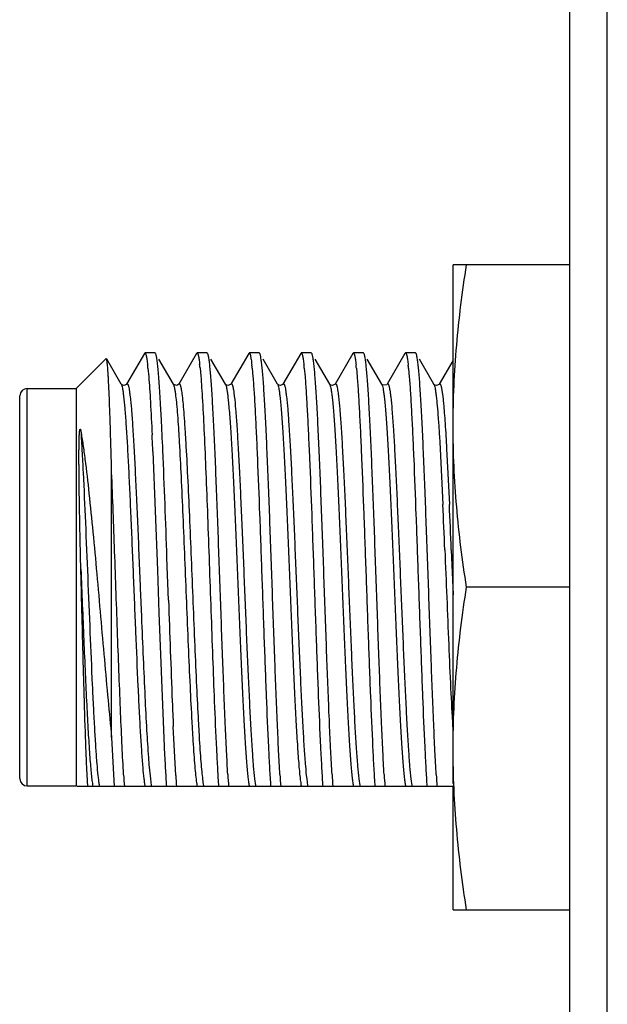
# Model space of a CAD drawing. Header units: inches. Extents: x 0 to 22, y 0 to 17.
# Tile 7 of 35: x 8.416 to 8.729, y 8.052 to 8.577. Entities that reach past the tile are written whole.
import ezdxf

# ---------------------------------------------------------------- set-up
doc = ezdxf.new("R2010")
doc.units = ezdxf.units.IN
doc.header["$LTSCALE"] = 1.21
doc.header["$MEASUREMENT"] = 0
doc.layers.get('0').update_dxf_attribs({"linetype": 'CONTINUOUS'})

msp = doc.modelspace()

# ---------------------------------------------------------------- linework, layer by layer
at = {"color": 7, "linetype": 'CONTINUOUS'}
for p, q in [((8.7092430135, 6.1167574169), (8.7092430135, 10.9282971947)), ((8.4825789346, 8.3992935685), (8.4730607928, 8.3828431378)), ((8.4825789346, 8.3992935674), (8.4828492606, 8.3995273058)), ((8.4882003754, 8.3995273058), (8.4828492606, 8.3995273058)), ((8.4884707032, 8.3992935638), (8.4882003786, 8.3995273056)), ((8.5103489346, 8.3992935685), (8.5008307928, 8.3828431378)), ((8.5103489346, 8.3992935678), (8.5106192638, 8.3995273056)), ((8.5159703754, 8.3995273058), (8.5106192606, 8.3995273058)), ((8.5162407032, 8.399293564), (8.5159703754, 8.3995273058)), ((8.5381189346, 8.3992935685), (8.5286007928, 8.3828431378)), ((8.5381189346, 8.3992935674), (8.5383892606, 8.3995273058)), ((8.5437403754, 8.3995273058), (8.5383892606, 8.3995273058)), ((8.5440107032, 8.399293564), (8.5437403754, 8.3995273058)), ((8.5658889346, 8.3992935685), (8.5563707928, 8.3828431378)), ((8.5658889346, 8.3992935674), (8.5661592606, 8.3995273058)), ((8.5715103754, 8.3995273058), (8.5661592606, 8.3995273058)), ((8.5717807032, 8.399293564), (8.5715103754, 8.3995273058)), ((8.5936589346, 8.3992935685), (8.5841407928, 8.3828431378)), ((8.5936589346, 8.3992935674), (8.5939292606, 8.3995273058)), ((8.5992803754, 8.3995273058), (8.5939292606, 8.3995273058)), ((8.5995507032, 8.3992935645), (8.5992803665, 8.3995273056)), ((8.6214289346, 8.3992935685), (8.6119107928, 8.3828431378)), ((8.6214289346, 8.3992935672), (8.6216992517, 8.3995273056)), ((8.6270503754, 8.3995273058), (8.6216992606, 8.3995273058)), ((8.6273207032, 8.399293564), (8.6270503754, 8.3995273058)), ((8.446099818, 8.3805273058), (8.46213951, 8.3965669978)), ((8.470218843, 8.3828431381), (8.4623147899, 8.3965032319)), ((8.497988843, 8.3828431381), (8.4902721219, 8.3961793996)), ((8.525758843, 8.3828431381), (8.5180421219, 8.3961793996)), ((8.553528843, 8.3828431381), (8.5458121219, 8.3961793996)), ((8.581298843, 8.3828431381), (8.5735821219, 8.3961793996)), ((8.609068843, 8.3828431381), (8.6013521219, 8.3961793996)), ((8.636838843, 8.3828431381), (8.6291221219, 8.3961793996)), ((8.6469387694, 8.3953864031), (8.6396807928, 8.3828431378)), ((8.4844545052, 8.3913729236), (8.4848559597, 8.3868630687)), ((8.5121989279, 8.3916279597), (8.5125995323, 8.3871888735)), ((8.5399945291, 8.3913726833), (8.5403959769, 8.3868628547)), ((8.5677645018, 8.3913729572), (8.5681659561, 8.3868631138)), ((8.5955345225, 8.3913727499), (8.5959359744, 8.3868628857)), ((8.6233239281, 8.3911766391), (8.623724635, 8.3866304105)), ((8.420099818, 8.3805273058), (8.446099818, 8.3805273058)), ((8.446099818, 8.3805273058), (8.446099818, 8.1685273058)), ((8.4702689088, 8.3827685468), (8.4702003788, 8.3828740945)), ((8.4702003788, 8.3828740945), (8.470218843, 8.3828431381)), ((8.4708907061, 8.3822811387), (8.4702689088, 8.3827685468)), ((8.4730607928, 8.3828431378), (8.4730824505, 8.3828792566)), ((8.497964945, 8.3828828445), (8.497988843, 8.3828431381)), ((8.5257403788, 8.3828740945), (8.525758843, 8.3828431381)), ((8.5258089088, 8.3827685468), (8.5257403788, 8.3828740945)), ((8.5264307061, 8.3822811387), (8.5258089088, 8.3827685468)), ((8.5286007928, 8.3828431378), (8.5286224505, 8.3828792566)), ((8.5535789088, 8.3827685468), (8.5535103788, 8.3828740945)), ((8.5535103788, 8.3828740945), (8.553528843, 8.3828431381)), ((8.5542007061, 8.3822811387), (8.5535789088, 8.3827685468)), ((8.5563707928, 8.3828431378), (8.5563924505, 8.3828792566)), ((8.5813489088, 8.3827685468), (8.5812803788, 8.3828740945)), ((8.5812803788, 8.3828740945), (8.581298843, 8.3828431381)), ((8.5819707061, 8.3822811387), (8.5813489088, 8.3827685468)), ((8.5841407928, 8.3828431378), (8.5841624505, 8.3828792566)), ((8.609068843, 8.3828431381), (8.6090882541, 8.3828085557)), ((8.609165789, 8.3827075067), (8.6090882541, 8.3828085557)), ((8.6119107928, 8.3828431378), (8.6119313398, 8.3828774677)), ((8.6368889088, 8.3827685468), (8.6368203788, 8.3828740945)), ((8.6368203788, 8.3828740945), (8.636838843, 8.3828431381)), ((8.6375107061, 8.3822811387), (8.6368889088, 8.3827685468)), ((8.6396807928, 8.3828431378), (8.6397024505, 8.3828792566)), ((8.416099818, 8.3765273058), (8.4161052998, 8.3767366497)), ((8.416099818, 8.1725273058), (8.416099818, 8.3765273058)), ((8.4870632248, 8.3468871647), (8.4894713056, 8.2835825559)), ((8.465099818, 8.194341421), (8.465099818, 8.3360177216)), ((8.4953876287, 8.267608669), (8.4945865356, 8.2902203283)), ((8.4894713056, 8.2835825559), (8.4896719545, 8.2779152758)), ((8.4896719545, 8.2779152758), (8.4898724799, 8.2722445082)), ((8.4898724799, 8.2722445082), (8.490273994, 8.2609157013)), ((8.490273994, 8.2609157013), (8.4926819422, 8.1984888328)), ((8.4992636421, 8.1741489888), (8.4979524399, 8.200311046)), ((8.465099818, 8.194341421), (8.4665171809, 8.1682023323)), ((8.4926819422, 8.1984888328), (8.4928824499, 8.1940676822)), ((8.4524173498, 8.1682023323), (8.452032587, 8.1745019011)), ((8.416099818, 8.1725273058), (8.4161052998, 8.172317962)), ((8.420099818, 8.1685273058), (8.446099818, 8.1685273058)), ((8.647099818, 8.1682023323), (8.4464844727, 8.1682023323))]:
    msp.add_line(p, q, dxfattribs=at)
at = {"color": 9, "linetype": 'CONTINUOUS'}
for p, q in [((8.7292422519, 6.1167574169), (8.7292422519, 10.9282971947)), ((8.420099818, 8.1685273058), (8.420099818, 8.3804108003)), ((8.6411342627, 8.3795048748), (8.6415496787, 8.3764366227)), ((8.6415496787, 8.3764366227), (8.6419650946, 8.3724687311)), ((8.6401626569, 8.3484134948), (8.6416166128, 8.3187447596)), ((8.6436267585, 8.3484134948), (8.6450807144, 8.3187447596)), ((8.6461192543, 8.2944398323), (8.6470998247, 8.2704633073)), ((8.4803300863, 8.2741411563), (8.4809532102, 8.2588867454)), ((8.4851073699, 8.1785331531), (8.4857304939, 8.1723539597)), ((8.4857304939, 8.1723539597), (8.4862446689, 8.1687778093)), ((8.5412704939, 8.1723539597), (8.5417846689, 8.1687778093)), ((8.5690404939, 8.1723539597), (8.5695546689, 8.1687778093)), ((8.5968104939, 8.1723539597), (8.5973246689, 8.1687778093)), ((8.6245821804, 8.1723399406), (8.625094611, 8.1687781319))]:
    msp.add_line(p, q, dxfattribs=at)
at = {"color": 6, "linetype": 'CONTINUOUS'}
for p, q in [((8.647099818, 8.1698215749), (8.647099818, 8.4465273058)), ((8.7092430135, 8.4465273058), (8.647099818, 8.4465273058)), ((8.7092430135, 8.2745273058), (8.6542295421, 8.2745273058)), ((8.647099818, 8.1025273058), (8.647099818, 8.1682023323)), ((8.647099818, 8.1025273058), (8.7092430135, 8.1025273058))]:
    msp.add_line(p, q, dxfattribs=at)
at = {"color": 7, "linetype": 'CONTINUOUS'}
for points in [[(8.4730824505, 8.3828792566), (8.4729774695, 8.3827261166), (8.4715418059, 8.3821149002), (8.4708907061, 8.3822811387)], [(8.5008332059, 8.3828472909), (8.4998279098, 8.382164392), (8.4980896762, 8.3827052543), (8.497964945, 8.3828828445)], [(8.5286224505, 8.3828792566), (8.5285174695, 8.3827261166), (8.5270818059, 8.3821149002), (8.5264307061, 8.3822811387)], [(8.5563924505, 8.3828792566), (8.5562874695, 8.3827261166), (8.5548518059, 8.3821149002), (8.5542007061, 8.3822811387)], [(8.5841624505, 8.3828792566), (8.5840574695, 8.3827261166), (8.5826218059, 8.3821149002), (8.5819707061, 8.3822811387)], [(8.6119313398, 8.3828774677), (8.6116965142, 8.3825875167), (8.6095805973, 8.3823663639), (8.609165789, 8.3827075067)], [(8.6397024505, 8.3828792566), (8.6395974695, 8.3827261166), (8.6381618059, 8.3821149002), (8.6375107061, 8.3822811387)]]:
    msp.add_lwpolyline(points, dxfattribs=at)
for centre, radius, start, end in [((8.3478657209, 8.3778684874), 0.1372547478, 5.6464425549, 6.4413938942), ((8.382433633, 8.3786023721), 0.130417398, 5.7320386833, 6.553756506), ((8.4033995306, 8.377867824), 0.1372609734, 5.6463630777, 6.441298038), ((8.4311765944, 8.377868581), 0.1372538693, 5.6464536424, 6.4414075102), ((8.4589413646, 8.3778680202), 0.137259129, 5.6463848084, 6.4413277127), ((8.4812999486, 8.3772924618), 0.1427010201, 5.5834585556, 6.3563391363), ((8.420099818, 8.3765273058), 0.004, 90, 177.0000000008), ((6.980782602, 8.2875935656), 1.5127652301, 2.9209047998, 3.0661719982), ((6.0427856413, 8.2413006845), 2.4519030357, 2.4846294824, 2.8843322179), ((5.7464591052, 8.2284010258), 2.7431642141, 2.4755602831, 2.6625861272), ((0.926014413, 8.0283462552), 7.5731012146, 1.9816546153, 2.4160476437), ((17.8947814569, 8.5895830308), 9.4049067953, 181.9618883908, 182.2907327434), ((12.2357925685, 8.3642994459), 3.7414356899, 182.3073825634, 182.5120982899), ((10.4759773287, 8.2854301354), 1.9851983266, 182.6377881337, 182.99167406), ((9.8240909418, 8.2519289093), 1.33245204, 183.0160521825, 183.175713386), ((9.2103676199, 8.2177344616), 0.740158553, 183.345084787, 183.8371569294), ((9.4015487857, 8.2282909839), 0.9092492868, 183.1635190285, 183.7892106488), ((9.2299573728, 8.2171993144), 0.7319608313, 183.3718010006, 183.8382122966), ((9.2670192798, 8.2178071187), 0.7412725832, 183.3414930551, 183.8370101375), ((9.29479047, 8.2178071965), 0.7412737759, 183.3414892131, 183.83700998), ((9.3225618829, 8.2178072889), 0.7412751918, 183.3414846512, 183.8370097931), ((9.3500514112, 8.217788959), 0.7409941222, 183.3423899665, 183.837046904), ((9.3781000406, 8.2178071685), 0.7412733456, 183.3414905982, 183.8370100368), ((8.420099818, 8.1725273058), 0.004, 182.9999999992, 270)]:
    msp.add_arc(centre, radius, start, end, dxfattribs=at)
at = {"color": 9, "linetype": 'CONTINUOUS'}
for centre, radius, start, end in [((1.4667609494, 7.9999913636), 7.1819327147, 2.3496995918, 2.5437756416), ((1.4702250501, 7.9999913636), 7.1819327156, 2.3496995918, 2.5437756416), ((8.9118900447, 8.2153238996), 0.4283655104, 184.2309955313, 184.9269948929), ((8.4927951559, 8.175544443), 0.03838564, 189.2802810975, 190.3535044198), ((8.4827571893, 8.1737297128), 0.0281849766, 190.3918245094, 191.3096252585), ((8.4965115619, 8.1755818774), 0.03864066, 189.3968092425, 190.1405688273), ((8.487415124, 8.1739587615), 0.029400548, 190.1479593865, 191.2910675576), ((8.5151774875, 8.1739573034), 0.0293927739, 190.1494633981, 191.291194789), ((8.5429898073, 8.1739653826), 0.0294358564, 190.1411330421, 191.290487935), ((8.5707174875, 8.1739573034), 0.0293927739, 190.1494633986, 191.2911947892), ((8.5984874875, 8.1739573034), 0.0293927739, 190.1494633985, 191.2911947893), ((8.6262574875, 8.1739573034), 0.0293927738, 190.149463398, 191.2911947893), ((8.6540303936, 8.1739578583), 0.0293957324, 190.1488909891, 191.2911463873)]:
    msp.add_arc(centre, radius, start, end, dxfattribs=at)
at = {"color": 6, "linetype": 'CONTINUOUS'}
for points, knots in [([(8.647099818, 8.3605273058), (8.647099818, 8.3677179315), (8.6474241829, 8.3821047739), (8.6493251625, 8.4108387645), (8.652027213, 8.432291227), (8.6542295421, 8.4465273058)], [0, 0, 0, 0, 0.2497606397, 0.4996391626, 1, 1, 1, 1]), ([(8.6542295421, 8.2745273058), (8.652027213, 8.2887633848), (8.6493251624, 8.3102158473), (8.6474241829, 8.3389498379), (8.647099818, 8.3533366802), (8.647099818, 8.3605273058)], [0, 0, 0, 0, 0.5003608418, 0.7502393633, 1, 1, 1, 1]), ([(8.647099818, 8.1885273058), (8.647099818, 8.1957179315), (8.6474241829, 8.2101047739), (8.6493251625, 8.2388387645), (8.652027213, 8.260291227), (8.6542295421, 8.2745273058)], [0, 0, 0, 0, 0.2497606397, 0.4996391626, 1, 1, 1, 1]), ([(8.6542295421, 8.1025273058), (8.652027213, 8.1167633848), (8.6493251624, 8.1382158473), (8.6474241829, 8.1669498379), (8.647099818, 8.1813366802), (8.647099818, 8.1885273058)], [0, 0, 0, 0, 0.5003608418, 0.7502393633, 1, 1, 1, 1])]:
    msp.add_open_spline(points, degree=3, knots=knots, dxfattribs=at)
at = {"color": 7, "linetype": 'CONTINUOUS'}
for points, knots in [([(8.4828492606, 8.3995273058), (8.4829163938, 8.3995273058), (8.4830239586, 8.3994449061), (8.4831222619, 8.3992957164), (8.4832520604, 8.3990347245), (8.4834009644, 8.3985825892), (8.4835721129, 8.3978917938), (8.4837436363, 8.3970076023), (8.4839941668, 8.3954475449), (8.4841509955, 8.3941770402), (8.484253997, 8.3932666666)], [0, 0, 0, 0, 0.0308943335, 0.0541083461, 0.0837990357, 0.1639923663, 0.2729552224, 0.4110685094, 0.5783785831, 1, 1, 1, 1]), ([(8.4913821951, 8.3685102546), (8.4912666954, 8.3706639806), (8.4910382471, 8.3747447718), (8.4906780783, 8.3805116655), (8.49031912, 8.3855606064), (8.4899615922, 8.3898574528), (8.4896502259, 8.3929531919), (8.4893938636, 8.3950310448), (8.4892142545, 8.3962864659), (8.4890354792, 8.3973357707), (8.4888584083, 8.3981785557), (8.4886832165, 8.3988127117), (8.4885471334, 8.3991614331), (8.4884707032, 8.3992935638)], [0, 0, 0, 0, 0.2088920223, 0.3958483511, 0.5596180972, 0.6991155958, 0.8134348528, 0.8609259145, 0.9018785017, 0.9362473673, 0.9640156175, 0.9852161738, 1, 1, 1, 1]), ([(8.5106192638, 8.3995273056), (8.5106849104, 8.3995273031), (8.5107903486, 8.3994484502), (8.5108873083, 8.3993040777), (8.5110146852, 8.3990525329), (8.5111610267, 8.3986163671), (8.511329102, 8.3979499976), (8.5114975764, 8.3970970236), (8.5117436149, 8.3955919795), (8.5118976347, 8.3943660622), (8.5119987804, 8.3934876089)], [0, 0, 0, 0, 0.031275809, 0.0545974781, 0.0843548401, 0.1645939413, 0.2735212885, 0.4115410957, 0.5787161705, 1, 1, 1, 1]), ([(8.5270069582, 8.1746005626), (8.5267609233, 8.1787810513), (8.5262851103, 8.1878171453), (8.5253584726, 8.2081237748), (8.5244961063, 8.2304053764), (8.5236339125, 8.2541434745), (8.5229690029, 8.272935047), (8.5223038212, 8.2917634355), (8.5216390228, 8.3101931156), (8.5209749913, 8.3277977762), (8.5203121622, 8.3441702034), (8.519744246, 8.3568681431), (8.5192824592, 8.3661286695), (8.5189482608, 8.3723050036), (8.5186145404, 8.3779150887), (8.5182815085, 8.3829264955), (8.5179493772, 8.3873102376), (8.5176190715, 8.3910412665), (8.517290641, 8.3940979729), (8.517003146, 8.3962142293), (8.5167623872, 8.3975544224), (8.5165982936, 8.3982969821), (8.5164359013, 8.3988612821), (8.5163102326, 8.3991733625), (8.5162407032, 8.399293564)], [0, 0, 0, 0, 0.0558247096, 0.1206209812, 0.2709795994, 0.3530707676, 0.4372722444, 0.5216385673, 0.604220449, 0.683110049, 0.7564853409, 0.8226526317, 0.8525490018, 0.8800865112, 0.9051067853, 0.927466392, 0.9470379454, 0.9637112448, 0.9773948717, 0.9880191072, 0.9921702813, 0.9955451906, 0.998148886, 1, 1, 1, 1]), ([(8.5383892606, 8.3995273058), (8.5384563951, 8.3995273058), (8.5385639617, 8.3994449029), (8.5386622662, 8.3992957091), (8.5387920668, 8.3990347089), (8.538940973, 8.3985825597), (8.5391121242, 8.3978917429), (8.5392836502, 8.3970075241), (8.5395341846, 8.3954474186), (8.5396910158, 8.394176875), (8.5397940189, 8.3932664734)], [0, 0, 0, 0, 0.0308940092, 0.0541079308, 0.0837985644, 0.1639918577, 0.2729547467, 0.4110681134, 0.5783782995, 1, 1, 1, 1]), ([(8.5547769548, 8.1746006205), (8.55453092, 8.1787811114), (8.5540551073, 8.187817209), (8.5531284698, 8.208123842), (8.5522661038, 8.2304054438), (8.5514039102, 8.254143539), (8.5507390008, 8.2729351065), (8.5500738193, 8.2917634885), (8.5494090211, 8.3101931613), (8.5487449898, 8.3277978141), (8.548082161, 8.3441702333), (8.5475142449, 8.3568681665), (8.5470524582, 8.366128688), (8.5467182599, 8.3723050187), (8.5463845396, 8.3779151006), (8.5460515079, 8.3829265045), (8.5457193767, 8.3873102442), (8.5453890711, 8.391041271), (8.5450606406, 8.3940979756), (8.5447731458, 8.3962142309), (8.544532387, 8.3975544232), (8.5443682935, 8.3982969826), (8.5442059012, 8.3988612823), (8.5440802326, 8.3991733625), (8.5440107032, 8.399293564)], [0, 0, 0, 0, 0.0558247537, 0.1206210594, 0.270979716, 0.3530708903, 0.4372723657, 0.5216386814, 0.6042205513, 0.6831101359, 0.7564854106, 0.8226526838, 0.8525490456, 0.880086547, 0.9051068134, 0.9274664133, 0.9470379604, 0.9637112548, 0.9773948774, 0.9880191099, 0.992170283, 0.9955451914, 0.9981488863, 1, 1, 1, 1]), ([(8.5661592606, 8.3995273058), (8.5662263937, 8.3995273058), (8.5663339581, 8.3994449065), (8.5664322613, 8.3992957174), (8.5665620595, 8.3990347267), (8.5667109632, 8.3985825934), (8.5668821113, 8.397891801), (8.5670536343, 8.3970076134), (8.5673041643, 8.3954475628), (8.5674609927, 8.3941770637), (8.5675639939, 8.393266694)], [0, 0, 0, 0, 0.0308943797, 0.0541084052, 0.0837991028, 0.1639924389, 0.2729552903, 0.411068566, 0.5783786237, 1, 1, 1, 1]), ([(8.5825469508, 8.1746006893), (8.5823009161, 8.1787811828), (8.5818251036, 8.1878172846), (8.5808984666, 8.2081239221), (8.5800361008, 8.2304055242), (8.5791739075, 8.2541436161), (8.5785089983, 8.2729351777), (8.5778438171, 8.291763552), (8.5771790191, 8.310193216), (8.5765149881, 8.3277978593), (8.5758521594, 8.3441702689), (8.5752842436, 8.3568681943), (8.5748224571, 8.3661287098), (8.5744882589, 8.3723050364), (8.5741545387, 8.3779151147), (8.5738215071, 8.3829265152), (8.5734893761, 8.3873102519), (8.5731590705, 8.3910412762), (8.5728306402, 8.3940979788), (8.5725431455, 8.3962142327), (8.5723023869, 8.3975544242), (8.5721382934, 8.3982969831), (8.5719759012, 8.3988612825), (8.5718502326, 8.3991733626), (8.5717807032, 8.399293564)], [0, 0, 0, 0, 0.0558248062, 0.1206211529, 0.2709798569, 0.353071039, 0.4372725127, 0.5216388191, 0.6042206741, 0.6831102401, 0.756485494, 0.8226527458, 0.8525490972, 0.8800865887, 0.9051068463, 0.927466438, 0.9470379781, 0.9637112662, 0.977394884, 0.988019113, 0.9921702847, 0.9955451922, 0.9981488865, 1, 1, 1, 1]), ([(8.5939292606, 8.3995273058), (8.5939963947, 8.3995273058), (8.5941039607, 8.3994449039), (8.5942022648, 8.3992957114), (8.5943320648, 8.3990347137), (8.5944809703, 8.3985825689), (8.5946521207, 8.3978917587), (8.5948236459, 8.3970075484), (8.5950741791, 8.3954474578), (8.5952310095, 8.3941769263), (8.5953340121, 8.3932665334)], [0, 0, 0, 0, 0.0308941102, 0.0541080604, 0.0837987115, 0.1639920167, 0.2729548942, 0.4110682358, 0.5783783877, 1, 1, 1, 1]), ([(8.6103177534, 8.1745870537), (8.6100716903, 8.1787670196), (8.6095958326, 8.187802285), (8.6086691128, 8.2081080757), (8.6078066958, 8.2303896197), (8.6069444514, 8.2541283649), (8.6062794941, 8.2729211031), (8.6056142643, 8.2917509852), (8.6049494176, 8.3101823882), (8.6042853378, 8.3277888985), (8.6036224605, 8.344163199), (8.6030545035, 8.3568626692), (8.6025926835, 8.3661243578), (8.6022584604, 8.3723014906), (8.6019247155, 8.3779123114), (8.6015916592, 8.3829243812), (8.6012595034, 8.3873087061), (8.6009291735, 8.3910402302), (8.6006007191, 8.3940973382), (8.600313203, 8.3962138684), (8.6000724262, 8.3975542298), (8.5999083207, 8.3982968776), (8.5997459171, 8.3988612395), (8.5996202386, 8.3991733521), (8.5995507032, 8.3992935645)], [0, 0, 0, 0, 0.0558144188, 0.1206027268, 0.2709521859, 0.3530418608, 0.4372435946, 0.521611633, 0.6041963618, 0.6830895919, 0.7564689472, 0.8226403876, 0.8525387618, 0.8800781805, 0.9051002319, 0.927461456, 0.9470344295, 0.9637089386, 0.9773935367, 0.9880184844, 0.992169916, 0.9955450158, 0.9981488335, 1, 1, 1, 1]), ([(8.6216992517, 8.3995273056), (8.6217675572, 8.3995273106), (8.6218767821, 8.3994420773), (8.6219761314, 8.3992890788), (8.622107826, 8.3990205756), (8.6222587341, 8.3985557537), (8.6224322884, 8.3978455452), (8.6226061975, 8.3969365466), (8.6228602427, 8.3953327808), (8.6230192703, 8.394026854), (8.6231237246, 8.3930911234)], [0, 0, 0, 0, 0.0306053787, 0.0537384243, 0.0833792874, 0.1635390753, 0.2725297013, 0.4107142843, 0.5781264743, 1, 1, 1, 1]), ([(8.6380869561, 8.1746005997), (8.6378409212, 8.1787810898), (8.6373651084, 8.187817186), (8.6364384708, 8.2081238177), (8.6355761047, 8.2304054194), (8.6347139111, 8.2541435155), (8.6340490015, 8.2729350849), (8.63338382, 8.2917634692), (8.6327190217, 8.3101931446), (8.6320549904, 8.3277978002), (8.6313921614, 8.3441702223), (8.6308242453, 8.3568681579), (8.6303624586, 8.3661286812), (8.6300282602, 8.3723050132), (8.6296945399, 8.3779150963), (8.6293615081, 8.3829265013), (8.6290293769, 8.3873102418), (8.6286990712, 8.3910412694), (8.6283706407, 8.3940979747), (8.6280831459, 8.3962142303), (8.6278423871, 8.3975544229), (8.6276782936, 8.3982969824), (8.6275159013, 8.3988612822), (8.6273902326, 8.3991733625), (8.6273207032, 8.399293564)], [0, 0, 0, 0, 0.0558247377, 0.1206210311, 0.2709796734, 0.3530708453, 0.4372723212, 0.5216386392, 0.6042205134, 0.6831101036, 0.7564853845, 0.8226526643, 0.8525490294, 0.8800865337, 0.9051068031, 0.9274664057, 0.947037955, 0.9637112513, 0.9773948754, 0.988019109, 0.9921702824, 0.9955451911, 0.9981488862, 1, 1, 1, 1]), ([(8.4633751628, 8.3860088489), (8.4633335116, 8.3867533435), (8.4632510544, 8.3881573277), (8.4631200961, 8.3901336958), (8.4629894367, 8.3918503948), (8.4628590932, 8.3933032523), (8.4627300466, 8.3944892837), (8.4626016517, 8.3954050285), (8.4624896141, 8.3959989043), (8.4623918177, 8.3963342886), (8.4623421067, 8.3964560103), (8.4623147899, 8.396503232)], [0, 0, 0, 0, 0.2116661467, 0.3992242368, 0.5622468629, 0.7003688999, 0.8132965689, 0.9008281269, 0.9629152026, 0.9845141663, 1, 1, 1, 1]), ([(8.465099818, 8.3360177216), (8.4649641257, 8.3412212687), (8.4646977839, 8.3510078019), (8.4642772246, 8.3646457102), (8.4638582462, 8.3761068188), (8.4635443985, 8.3829838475), (8.4633751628, 8.3860088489)], [0, 0, 0, 0, 0.3121805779, 0.5871485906, 0.8182966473, 1, 1, 1, 1]), ([(8.4848559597, 8.3868630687), (8.4850218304, 8.3848055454), (8.4853437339, 8.380320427), (8.4859767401, 8.3699782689), (8.4863891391, 8.361691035), (8.4866618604, 8.3558324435)], [0, 0, 0, 0, 0.1992195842, 0.4339642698, 1, 1, 1, 1]), ([(8.5125995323, 8.3871888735), (8.5127652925, 8.3851579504), (8.5130868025, 8.3807260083), (8.5137188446, 8.3704887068), (8.514478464, 8.3553445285), (8.5153536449, 8.3348186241), (8.5162328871, 8.3117951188), (8.517114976, 8.2872277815), (8.5179976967, 8.2621342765), (8.5188797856, 8.2375542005), (8.5194939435, 8.2214567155), (8.5198092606, 8.2136672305)], [0, 0, 0, 0, 0.0351973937, 0.0767524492, 0.1771669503, 0.2971092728, 0.431624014, 0.5751476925, 0.7217417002, 0.8653397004, 1, 1, 1, 1]), ([(8.5403959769, 8.3868628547), (8.5406185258, 8.3841022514), (8.5410424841, 8.3779626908), (8.5416187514, 8.367885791), (8.5421980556, 8.35615125), (8.5430060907, 8.3378185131), (8.5439820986, 8.3125234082), (8.5451193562, 8.2806054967), (8.5462566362, 8.2482577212), (8.5473907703, 8.2177675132), (8.5483713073, 8.1945207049), (8.5491909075, 8.1784559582), (8.5496102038, 8.1714290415), (8.5498271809, 8.1682023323)], [0, 0, 0, 0, 0.0379612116, 0.0843480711, 0.1383444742, 0.1989962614, 0.3358706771, 0.4853101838, 0.6367598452, 0.7795219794, 0.9035161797, 0.9556729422, 1, 1, 1, 1]), ([(8.5681659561, 8.3868631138), (8.5683885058, 8.3841025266), (8.5688124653, 8.3779629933), (8.5693887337, 8.3678861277), (8.569968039, 8.3561516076), (8.5707760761, 8.3378188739), (8.5717520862, 8.3125237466), (8.5728893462, 8.2806057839), (8.5740266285, 8.2482579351), (8.575160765, 8.2177676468), (8.576141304, 8.1945207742), (8.576960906, 8.178455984), (8.5773802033, 8.1714290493), (8.5775971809, 8.1682023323)], [0, 0, 0, 0, 0.037960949, 0.0843475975, 0.1383438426, 0.1989955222, 0.3358698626, 0.485309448, 0.6367592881, 0.7795216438, 0.9035160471, 0.9556728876, 1, 1, 1, 1]), ([(8.5959359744, 8.3868628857), (8.5961585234, 8.3841022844), (8.5965824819, 8.377962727), (8.5971587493, 8.3678858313), (8.5977380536, 8.3561512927), (8.5985460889, 8.3378185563), (8.5995220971, 8.3125234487), (8.600659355, 8.2806055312), (8.6017966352, 8.248257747), (8.6029307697, 8.2177675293), (8.6039113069, 8.1945207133), (8.6047309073, 8.1784559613), (8.6051502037, 8.1714290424), (8.6053671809, 8.1682023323)], [0, 0, 0, 0, 0.0379611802, 0.0843480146, 0.1383443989, 0.198996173, 0.3358705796, 0.4853100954, 0.6367597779, 0.7795219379, 0.9035161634, 0.9556729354, 1, 1, 1, 1]), ([(8.623724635, 8.3866304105), (8.6239464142, 8.3838555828), (8.6243692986, 8.3776916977), (8.6249445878, 8.3675843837), (8.6255228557, 8.3558312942), (8.6263290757, 8.3374958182), (8.6273031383, 8.3122207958), (8.6284383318, 8.2803487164), (8.6295735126, 8.2480665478), (8.6307055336, 8.2176481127), (8.6316842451, 8.1944587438), (8.6325022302, 8.1784329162), (8.6329206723, 8.1714220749), (8.6331371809, 8.1682023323)], [0, 0, 0, 0, 0.0381954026, 0.0847701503, 0.1389079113, 0.1996557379, 0.3365974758, 0.4859673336, 0.6372567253, 0.7798212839, 0.9036341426, 0.9557214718, 1, 1, 1, 1]), ([(8.4486844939, 8.2842377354), (8.4485893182, 8.2879027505), (8.4484138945, 8.2951543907), (8.4481855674, 8.3058784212), (8.4480227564, 8.3146195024), (8.4479110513, 8.3214144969), (8.447838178, 8.3263324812), (8.4477763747, 8.3311143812), (8.4477351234, 8.3350092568), (8.44771002, 8.3380490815), (8.4476957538, 8.3402691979), (8.4476865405, 8.3424481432), (8.4476832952, 8.3445852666), (8.4476873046, 8.3466801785), (8.4477000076, 8.3487328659), (8.4477196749, 8.3504172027), (8.4477426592, 8.3517440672), (8.447764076, 8.3527244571), (8.4477906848, 8.353695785), (8.4478183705, 8.3544999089), (8.4478449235, 8.3551394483), (8.4478674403, 8.3556169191), (8.4478931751, 8.3560934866), (8.4479229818, 8.3565698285), (8.447958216, 8.3570470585), (8.4479938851, 8.3574459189), (8.4480284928, 8.3577669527), (8.4480588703, 8.3580109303), (8.4480893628, 8.3582162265), (8.4481190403, 8.3583829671), (8.4481458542, 8.3585116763), (8.4481791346, 8.3586460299), (8.4482209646, 8.3587617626), (8.4482641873, 8.3588494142), (8.4483397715, 8.3588903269), (8.4484002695, 8.3588277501), (8.4484374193, 8.3587589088), (8.4484711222, 8.3586788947), (8.4484997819, 8.3585951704), (8.4485348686, 8.3584778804), (8.4485731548, 8.3583261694), (8.4486277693, 8.3580749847), (8.4486626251, 8.3578833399), (8.4486844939, 8.3577542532)], [0, 0, 0, 0, 0.1448651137, 0.2866183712, 0.4238358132, 0.4903121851, 0.5551461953, 0.6181820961, 0.6792757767, 0.709053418, 0.7382991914, 0.7670013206, 0.7951510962, 0.8227436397, 0.8497778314, 0.8762605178, 0.8893011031, 0.9022141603, 0.9150078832, 0.9276955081, 0.9340060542, 0.9402997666, 0.9465827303, 0.952864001, 0.9591580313, 0.9654904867, 0.9686859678, 0.9719161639, 0.97520472, 0.9768855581, 0.9786072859, 0.9803994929, 0.9823497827, 0.9834600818, 0.9842455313, 0.9852588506, 0.9863380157, 0.987472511, 0.9886446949, 0.9898445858, 0.992305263, 0.9948267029, 1, 1, 1, 1]), ([(8.4486844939, 8.3577542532), (8.4490787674, 8.3554269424), (8.4498479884, 8.3504616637), (8.45134828, 8.3394280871), (8.453142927, 8.3238285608), (8.4551910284, 8.3034423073), (8.4572112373, 8.2814794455), (8.4592023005, 8.2588262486), (8.4611621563, 8.2363511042), (8.4630899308, 8.2148744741), (8.4644224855, 8.2009870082), (8.465099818, 8.194341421)], [0, 0, 0, 0, 0.0431112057, 0.0917570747, 0.2033627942, 0.3298723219, 0.4659582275, 0.6061783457, 0.7452011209, 0.877997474, 1, 1, 1, 1]), ([(8.4714701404, 8.1745465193), (8.4711744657, 8.1795656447), (8.4706095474, 8.1905222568), (8.4698328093, 8.2081426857), (8.4690525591, 8.2279117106), (8.4679953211, 8.2566707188), (8.4667342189, 8.2928775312), (8.4656726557, 8.3219123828), (8.465099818, 8.3360177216)], [0, 0, 0, 0, 0.0933390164, 0.2036693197, 0.3274309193, 0.4606255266, 0.7379258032, 1, 1, 1, 1]), ([(8.452032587, 8.1745019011), (8.4518767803, 8.177434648), (8.4515798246, 8.1839518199), (8.4509997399, 8.1992710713), (8.4503099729, 8.2219830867), (8.4495086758, 8.2520449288), (8.4489684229, 8.2733042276), (8.4486844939, 8.2842377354)], [0, 0, 0, 0, 0.0802507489, 0.1782631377, 0.4188993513, 0.7011395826, 1, 1, 1, 1]), ([(8.5198092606, 8.2136672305), (8.5201535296, 8.2051625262), (8.5206704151, 8.1930696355), (8.5214520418, 8.1779158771), (8.5218511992, 8.1712655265), (8.5220571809, 8.1682023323)], [0, 0, 0, 0, 0.5609442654, 0.797670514, 1, 1, 1, 1])]:
    msp.add_open_spline(points, degree=3, knots=knots, dxfattribs=at)
at = {"color": 9, "linetype": 'CONTINUOUS'}
for points, knots in [([(8.4730824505, 8.3828792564), (8.4731155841, 8.3829325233), (8.4731791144, 8.3830207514), (8.4733012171, 8.3831133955), (8.4734406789, 8.3831141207), (8.4735630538, 8.3830224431), (8.4736756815, 8.3828672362), (8.473788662, 8.3826414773), (8.4739018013, 8.3823442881), (8.4740156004, 8.3819742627), (8.4741297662, 8.3815314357), (8.4742925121, 8.3807976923), (8.4744904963, 8.3796983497), (8.4747176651, 8.3781632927), (8.4748581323, 8.3770434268), (8.4749296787, 8.3764366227)], [0, 0, 0, 0, 0.0255736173, 0.0442517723, 0.0599406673, 0.0785445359, 0.1040097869, 0.1379578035, 0.1810465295, 0.2335742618, 0.2956826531, 0.3674367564, 0.5399229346, 0.7509105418, 1, 1, 1, 1]), ([(8.5008332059, 8.3828472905), (8.5008662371, 8.382903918), (8.5009297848, 8.382998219), (8.5010471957, 8.3831018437), (8.5011842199, 8.3831220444), (8.5013099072, 8.3830461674), (8.5014218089, 8.3829054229), (8.5015340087, 8.3826967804), (8.5016460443, 8.3824178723), (8.5017588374, 8.3820675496), (8.5018719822, 8.3816455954), (8.5020335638, 8.380942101), (8.5022299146, 8.3798831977), (8.5024550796, 8.3783998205), (8.5025941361, 8.3773157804), (8.5026650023, 8.3767275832)], [0, 0, 0, 0, 0.0276875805, 0.0479417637, 0.0641843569, 0.0822887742, 0.1068223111, 0.1397691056, 0.18192595, 0.2336488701, 0.2951073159, 0.3663815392, 0.5384514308, 0.7497825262, 1, 1, 1, 1]), ([(8.5286224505, 8.3828792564), (8.5286555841, 8.3829325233), (8.5287191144, 8.3830207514), (8.5288412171, 8.3831133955), (8.5289806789, 8.3831141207), (8.5291030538, 8.3830224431), (8.5292156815, 8.3828672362), (8.529328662, 8.3826414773), (8.5294418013, 8.3823442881), (8.5295556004, 8.3819742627), (8.5296697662, 8.3815314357), (8.5298325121, 8.3807976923), (8.5300304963, 8.3796983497), (8.5302576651, 8.3781632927), (8.5303981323, 8.3770434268), (8.5304696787, 8.3764366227)], [0, 0, 0, 0, 0.0255736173, 0.0442517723, 0.0599406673, 0.0785445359, 0.1040097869, 0.1379578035, 0.1810465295, 0.2335742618, 0.2956826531, 0.3674367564, 0.5399229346, 0.7509105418, 1, 1, 1, 1]), ([(8.5563924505, 8.3828792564), (8.5564255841, 8.3829325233), (8.5564891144, 8.3830207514), (8.5566112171, 8.3831133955), (8.5567506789, 8.3831141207), (8.5568730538, 8.3830224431), (8.5569856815, 8.3828672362), (8.557098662, 8.3826414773), (8.5572118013, 8.3823442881), (8.5573256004, 8.3819742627), (8.5574397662, 8.3815314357), (8.5576025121, 8.3807976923), (8.5578004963, 8.3796983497), (8.5580276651, 8.3781632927), (8.5581681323, 8.3770434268), (8.5582396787, 8.3764366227)], [0, 0, 0, 0, 0.0255736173, 0.0442517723, 0.0599406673, 0.0785445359, 0.1040097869, 0.1379578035, 0.1810465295, 0.2335742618, 0.2956826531, 0.3674367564, 0.5399229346, 0.7509105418, 1, 1, 1, 1]), ([(8.5841624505, 8.3828792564), (8.5841955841, 8.3829325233), (8.5842591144, 8.3830207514), (8.5843812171, 8.3831133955), (8.5845206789, 8.3831141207), (8.5846430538, 8.3830224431), (8.5847556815, 8.3828672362), (8.584868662, 8.3826414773), (8.5849818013, 8.3823442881), (8.5850956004, 8.3819742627), (8.5852097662, 8.3815314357), (8.5853725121, 8.3807976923), (8.5855704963, 8.3796983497), (8.5857976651, 8.3781632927), (8.5859381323, 8.3770434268), (8.5860096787, 8.3764366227)], [0, 0, 0, 0, 0.0255736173, 0.0442517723, 0.0599406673, 0.0785445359, 0.1040097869, 0.1379578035, 0.1810465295, 0.2335742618, 0.2956826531, 0.3674367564, 0.5399229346, 0.7509105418, 1, 1, 1, 1]), ([(8.6119313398, 8.3828774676), (8.6119649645, 8.3829317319), (8.6120292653, 8.3830214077), (8.612154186, 8.3831151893), (8.6122968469, 8.3831122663), (8.6124204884, 8.3830146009), (8.6125349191, 8.3828518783), (8.6126497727, 8.3826158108), (8.6127648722, 8.3823058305), (8.6128806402, 8.3819204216), (8.6129967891, 8.3814596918), (8.6131623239, 8.3806970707), (8.6133637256, 8.379555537), (8.6135948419, 8.3779626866), (8.6137377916, 8.3768011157), (8.6138105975, 8.3761719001)], [0, 0, 0, 0, 0.0251087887, 0.0433547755, 0.0587561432, 0.0772924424, 0.1028227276, 0.1368951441, 0.1801333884, 0.2328182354, 0.2950815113, 0.3669817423, 0.5397151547, 0.7508637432, 1, 1, 1, 1]), ([(8.6397024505, 8.3828792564), (8.6397290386, 8.3829220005), (8.6397810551, 8.382995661), (8.6398709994, 8.3830792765), (8.6399681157, 8.3831190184), (8.6400684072, 8.3831040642), (8.6401610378, 8.3830398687), (8.6402945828, 8.3828804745), (8.6404482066, 8.3825592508), (8.6406208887, 8.3820431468), (8.6408804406, 8.381011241), (8.6410328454, 8.3801417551), (8.6411342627, 8.3795048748)], [0, 0, 0, 0, 0.0354194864, 0.0631359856, 0.0854802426, 0.1066516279, 0.1314539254, 0.1630730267, 0.2521398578, 0.3793805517, 0.5462299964, 1, 1, 1, 1]), ([(8.470218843, 8.3828431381), (8.4702807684, 8.3827361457), (8.4703964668, 8.382469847), (8.4706240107, 8.3817569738), (8.4708883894, 8.3805264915), (8.4711903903, 8.3786572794), (8.4713715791, 8.377233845), (8.471465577, 8.3764366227)], [0, 0, 0, 0, 0.056639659, 0.1323741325, 0.34274537, 0.6322047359, 1, 1, 1, 1]), ([(8.497988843, 8.3828431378), (8.4980487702, 8.3827395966), (8.4981611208, 8.3824831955), (8.4983821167, 8.381799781), (8.4986393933, 8.3806244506), (8.498933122, 8.378842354), (8.4991094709, 8.3774864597), (8.4992009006, 8.3767275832)], [0, 0, 0, 0, 0.0573797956, 0.1336323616, 0.3443771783, 0.6333861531, 1, 1, 1, 1]), ([(8.525758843, 8.3828431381), (8.5258207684, 8.3827361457), (8.5259364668, 8.382469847), (8.5261640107, 8.3817569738), (8.5264283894, 8.3805264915), (8.5267303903, 8.3786572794), (8.5269115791, 8.377233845), (8.527005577, 8.3764366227)], [0, 0, 0, 0, 0.056639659, 0.1323741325, 0.34274537, 0.6322047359, 1, 1, 1, 1]), ([(8.553528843, 8.3828431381), (8.5535907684, 8.3827361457), (8.5537064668, 8.382469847), (8.5539340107, 8.3817569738), (8.5541983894, 8.3805264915), (8.5545003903, 8.3786572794), (8.5546815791, 8.377233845), (8.554775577, 8.3764366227)], [0, 0, 0, 0, 0.056639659, 0.1323741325, 0.34274537, 0.6322047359, 1, 1, 1, 1]), ([(8.581298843, 8.3828431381), (8.5813607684, 8.3827361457), (8.5814764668, 8.382469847), (8.5817040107, 8.3817569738), (8.5819683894, 8.3805264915), (8.5822703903, 8.3786572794), (8.5824515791, 8.377233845), (8.582545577, 8.3764366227)], [0, 0, 0, 0, 0.056639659, 0.1323741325, 0.34274537, 0.6322047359, 1, 1, 1, 1]), ([(8.6090882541, 8.3828085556), (8.6091504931, 8.3826943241), (8.6092670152, 8.3824134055), (8.6094962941, 8.3816681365), (8.6097633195, 8.3803917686), (8.6100682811, 8.3784604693), (8.6102515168, 8.3769927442), (8.6103464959, 8.3761719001)], [0, 0, 0, 0, 0.057605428, 0.1341047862, 0.3451778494, 0.6340854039, 1, 1, 1, 1]), ([(8.636838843, 8.3828431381), (8.6369007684, 8.3827361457), (8.6370164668, 8.382469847), (8.6372440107, 8.3817569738), (8.6375083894, 8.3805264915), (8.6378103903, 8.3786572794), (8.6379915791, 8.377233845), (8.638085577, 8.3764366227)], [0, 0, 0, 0, 0.056639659, 0.1323741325, 0.34274537, 0.6322047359, 1, 1, 1, 1]), ([(8.471465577, 8.3764366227), (8.4717177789, 8.3742976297), (8.4721814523, 8.369355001), (8.4727976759, 8.361006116), (8.4734186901, 8.3508699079), (8.4740437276, 8.3391558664), (8.4746707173, 8.3261056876), (8.4755281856, 8.3068351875), (8.4765659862, 8.2815914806), (8.4777874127, 8.2513853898), (8.4788331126, 8.2269816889), (8.4797005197, 8.2090344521), (8.4803251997, 8.1974230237), (8.4809466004, 8.1874054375), (8.4814033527, 8.1812881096), (8.4816432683, 8.1785331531)], [0, 0, 0, 0, 0.0326033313, 0.0751318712, 0.1267244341, 0.1863241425, 0.2527049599, 0.3244988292, 0.4783199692, 0.635154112, 0.7821182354, 0.8480684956, 0.9071471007, 0.9581389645, 1, 1, 1, 1]), ([(8.4749296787, 8.3764366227), (8.4751998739, 8.3741450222), (8.4756922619, 8.3688167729), (8.4763447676, 8.3597830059), (8.4770026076, 8.3487652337), (8.477665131, 8.3360199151), (8.4783297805, 8.3218431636), (8.4792358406, 8.301057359), (8.479886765, 8.2850326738), (8.4803300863, 8.2741411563)], [0, 0, 0, 0, 0.0675686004, 0.1566534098, 0.2652201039, 0.3907623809, 0.5303709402, 0.6808051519, 1, 1, 1, 1]), ([(8.4992009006, 8.3767275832), (8.4993840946, 8.3752070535), (8.4997312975, 8.3717805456), (8.5001996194, 8.3660853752), (8.5006706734, 8.3593156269), (8.501336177, 8.3483828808), (8.502140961, 8.3327204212), (8.5030725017, 8.3120663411), (8.5040072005, 8.2896546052), (8.5049434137, 8.2665345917), (8.5058789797, 8.2437888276), (8.5065316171, 8.2288731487), (8.5068677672, 8.2216595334)], [0, 0, 0, 0, 0.0295903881, 0.0665321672, 0.1104048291, 0.1607010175, 0.2781516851, 0.4134108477, 0.5601607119, 0.711541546, 0.8604755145, 1, 1, 1, 1]), ([(8.5026650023, 8.3767275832), (8.5028481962, 8.3752070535), (8.5031953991, 8.3717805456), (8.503663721, 8.3660853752), (8.504134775, 8.3593156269), (8.5048002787, 8.3483828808), (8.5056050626, 8.3327204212), (8.5065366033, 8.3120663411), (8.5074713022, 8.2896546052), (8.5084075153, 8.2665345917), (8.5093430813, 8.2437888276), (8.5099957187, 8.2288731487), (8.5103318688, 8.2216595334)], [0, 0, 0, 0, 0.0295903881, 0.0665321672, 0.1104048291, 0.1607010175, 0.2781516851, 0.4134108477, 0.5601607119, 0.711541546, 0.8604755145, 1, 1, 1, 1]), ([(8.527005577, 8.3764366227), (8.5271373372, 8.3753191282), (8.5273929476, 8.3728685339), (8.5278967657, 8.3671454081), (8.528502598, 8.3585308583), (8.5291985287, 8.3466086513), (8.5298979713, 8.3328099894), (8.530600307, 8.3174940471), (8.5313040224, 8.3010594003), (8.5320085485, 8.2839339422), (8.5327133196, 8.2665635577), (8.5334178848, 8.2494005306), (8.5341216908, 8.2328917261), (8.5348241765, 8.2174669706), (8.5355239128, 8.2035276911), (8.536220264, 8.1914367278), (8.5368261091, 8.182665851), (8.5373291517, 8.1768068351), (8.5376790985, 8.1733475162), (8.5380264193, 8.1705471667), (8.5382882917, 8.1689064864), (8.5384295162, 8.1682023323)], [0, 0, 0, 0, 0.0161832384, 0.0354328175, 0.0826270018, 0.140376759, 0.2071898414, 0.2813337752, 0.3608831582, 0.4437707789, 0.5278419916, 0.6109111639, 0.6908188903, 0.7654885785, 0.8329810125, 0.8915457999, 0.9396689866, 0.9594179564, 0.9761191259, 0.9896711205, 1, 1, 1, 1]), ([(8.5304696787, 8.3764366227), (8.5307398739, 8.3741450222), (8.5312322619, 8.3688167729), (8.5318847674, 8.3597830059), (8.5325426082, 8.3487652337), (8.5332051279, 8.3360199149), (8.533869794, 8.3218431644), (8.5347757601, 8.301057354), (8.5358693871, 8.2741530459), (8.5369634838, 8.2472633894), (8.5378699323, 8.2265241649), (8.5385345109, 8.2124069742), (8.539196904, 8.199735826), (8.5398544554, 8.1888050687), (8.5405065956, 8.1798691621), (8.5409992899, 8.1746095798), (8.5412704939, 8.1723539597)], [0, 0, 0, 0, 0.033868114, 0.0785210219, 0.1329390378, 0.1958659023, 0.265843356, 0.3412470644, 0.501240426, 0.6610590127, 0.7362480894, 0.8059321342, 0.8684937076, 0.9224831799, 0.9666545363, 1, 1, 1, 1]), ([(8.554775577, 8.3764366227), (8.5549073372, 8.3753191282), (8.5551629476, 8.3728685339), (8.5556667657, 8.3671454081), (8.556272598, 8.3585308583), (8.5569685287, 8.3466086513), (8.5576679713, 8.3328099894), (8.558370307, 8.3174940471), (8.5590740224, 8.3010594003), (8.5597785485, 8.2839339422), (8.5604833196, 8.2665635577), (8.5611878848, 8.2494005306), (8.5618916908, 8.2328917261), (8.5625941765, 8.2174669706), (8.5632939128, 8.2035276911), (8.563990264, 8.1914367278), (8.5645961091, 8.182665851), (8.5650991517, 8.1768068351), (8.5654490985, 8.1733475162), (8.5657964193, 8.1705471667), (8.5660582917, 8.1689064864), (8.5661995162, 8.1682023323)], [0, 0, 0, 0, 0.0161832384, 0.0354328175, 0.0826270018, 0.140376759, 0.2071898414, 0.2813337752, 0.3608831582, 0.4437707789, 0.5278419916, 0.6109111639, 0.6908188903, 0.7654885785, 0.8329810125, 0.8915457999, 0.9396689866, 0.9594179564, 0.9761191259, 0.9896711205, 1, 1, 1, 1]), ([(8.5582396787, 8.3764366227), (8.5585098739, 8.3741450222), (8.5590022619, 8.3688167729), (8.5596547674, 8.3597830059), (8.5603126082, 8.3487652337), (8.5609751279, 8.3360199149), (8.561639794, 8.3218431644), (8.5625457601, 8.301057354), (8.5636393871, 8.2741530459), (8.5647334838, 8.2472633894), (8.5656399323, 8.2265241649), (8.5663045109, 8.2124069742), (8.566966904, 8.199735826), (8.5676244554, 8.1888050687), (8.5682765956, 8.1798691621), (8.5687692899, 8.1746095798), (8.5690404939, 8.1723539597)], [0, 0, 0, 0, 0.033868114, 0.0785210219, 0.1329390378, 0.1958659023, 0.265843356, 0.3412470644, 0.501240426, 0.6610590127, 0.7362480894, 0.8059321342, 0.8684937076, 0.9224831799, 0.9666545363, 1, 1, 1, 1]), ([(8.582545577, 8.3764366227), (8.5826773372, 8.3753191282), (8.5829329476, 8.3728685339), (8.5834367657, 8.3671454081), (8.584042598, 8.3585308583), (8.5847385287, 8.3466086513), (8.5854379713, 8.3328099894), (8.586140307, 8.3174940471), (8.5868440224, 8.3010594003), (8.5875485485, 8.2839339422), (8.5882533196, 8.2665635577), (8.5889578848, 8.2494005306), (8.5896616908, 8.2328917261), (8.5903641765, 8.2174669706), (8.5910639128, 8.2035276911), (8.591760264, 8.1914367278), (8.5923661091, 8.182665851), (8.5928691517, 8.1768068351), (8.5932190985, 8.1733475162), (8.5935664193, 8.1705471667), (8.5938282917, 8.1689064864), (8.5939695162, 8.1682023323)], [0, 0, 0, 0, 0.0161832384, 0.0354328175, 0.0826270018, 0.140376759, 0.2071898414, 0.2813337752, 0.3608831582, 0.4437707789, 0.5278419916, 0.6109111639, 0.6908188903, 0.7654885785, 0.8329810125, 0.8915457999, 0.9396689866, 0.9594179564, 0.9761191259, 0.9896711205, 1, 1, 1, 1]), ([(8.5860096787, 8.3764366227), (8.5862798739, 8.3741450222), (8.5867722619, 8.3688167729), (8.5874247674, 8.3597830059), (8.5880826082, 8.3487652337), (8.5887451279, 8.3360199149), (8.589409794, 8.3218431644), (8.5903157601, 8.301057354), (8.5914093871, 8.2741530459), (8.5925034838, 8.2472633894), (8.5934099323, 8.2265241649), (8.5940745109, 8.2124069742), (8.594736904, 8.199735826), (8.5953944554, 8.1888050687), (8.5960465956, 8.1798691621), (8.5965392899, 8.1746095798), (8.5968104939, 8.1723539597)], [0, 0, 0, 0, 0.033868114, 0.0785210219, 0.1329390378, 0.1958659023, 0.265843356, 0.3412470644, 0.501240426, 0.6610590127, 0.7362480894, 0.8059321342, 0.8684937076, 0.9224831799, 0.9666545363, 1, 1, 1, 1]), ([(8.6103464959, 8.3761719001), (8.6104775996, 8.3750388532), (8.6107322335, 8.3725590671), (8.6112342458, 8.3667850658), (8.61183849, 8.3581211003), (8.6125328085, 8.3461563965), (8.613230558, 8.3323370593), (8.6139311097, 8.317020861), (8.614633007, 8.3006042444), (8.615335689, 8.2835123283), (8.6160386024, 8.2661877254), (8.6167413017, 8.2490790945), (8.617443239, 8.2326294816), (8.6181438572, 8.2172648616), (8.6188417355, 8.2033829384), (8.6195362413, 8.191343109), (8.6201404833, 8.1826095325), (8.6206421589, 8.1767750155), (8.6209911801, 8.1733293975), (8.6213375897, 8.1705393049), (8.6215987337, 8.1689042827), (8.6217395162, 8.1682023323)], [0, 0, 0, 0, 0.0164252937, 0.0358950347, 0.0834603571, 0.1414863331, 0.2084813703, 0.2827175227, 0.3622773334, 0.4451044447, 0.5290573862, 0.6119653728, 0.6916848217, 0.7661552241, 0.8334529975, 0.8918422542, 0.9398217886, 0.9595142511, 0.9761705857, 0.9896902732, 1, 1, 1, 1]), ([(8.6138105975, 8.3761719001), (8.6140789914, 8.3738523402), (8.6145697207, 8.3684752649), (8.6152208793, 8.359378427), (8.615877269, 8.3483176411), (8.6165381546, 8.3355489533), (8.6172011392, 8.321367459), (8.6181043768, 8.3006071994), (8.6191949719, 8.273764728), (8.6202865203, 8.2469519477), (8.6211907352, 8.2262860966), (8.6218535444, 8.2122253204), (8.6225141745, 8.1996069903), (8.6231699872, 8.1887226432), (8.6238204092, 8.1798242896), (8.6243117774, 8.1745865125), (8.6245821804, 8.1723399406)], [0, 0, 0, 0, 0.0343150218, 0.07933151, 0.1340262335, 0.19714307, 0.2672271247, 0.3426603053, 0.5025182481, 0.6620216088, 0.7370193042, 0.8065079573, 0.8688833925, 0.9227081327, 0.9667467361, 1, 1, 1, 1]), ([(8.638085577, 8.3764366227), (8.6382855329, 8.3747407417), (8.6386623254, 8.3709001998), (8.6391688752, 8.3644967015), (8.6396785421, 8.3568533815), (8.6399993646, 8.3513533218), (8.6401626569, 8.3484134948)], [0, 0, 0, 0, 0.1822879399, 0.4118791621, 0.68569212, 1, 1, 1, 1]), ([(8.6419650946, 8.3724687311), (8.6421168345, 8.3708590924), (8.6424123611, 8.3673647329), (8.642994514, 8.3593478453), (8.6433754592, 8.3529377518), (8.6436267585, 8.3484134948)], [0, 0, 0, 0, 0.2011438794, 0.4362670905, 1, 1, 1, 1]), ([(8.4486844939, 8.3577542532), (8.4489025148, 8.3543139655), (8.449328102, 8.346975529), (8.4501608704, 8.3307700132), (8.4511642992, 8.3082735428), (8.4523319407, 8.2798082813), (8.4535004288, 8.2509477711), (8.4545000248, 8.2276341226), (8.4553262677, 8.2104070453), (8.4559234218, 8.1991359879), (8.4565172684, 8.1892820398), (8.4571076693, 8.1810304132), (8.4576232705, 8.1752306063), (8.4580556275, 8.1715084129), (8.4582750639, 8.1699633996), (8.4583894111, 8.1692729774)], [0, 0, 0, 0, 0.0547872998, 0.1168264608, 0.2578984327, 0.4126835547, 0.5696148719, 0.7169638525, 0.7835539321, 0.843724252, 0.8963489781, 0.9404470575, 0.9752040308, 0.9888774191, 1, 1, 1, 1]), ([(8.6426551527, 8.2944398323), (8.6430057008, 8.2859735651), (8.6436876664, 8.2691407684), (8.6446972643, 8.2445015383), (8.6457033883, 8.2215121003), (8.6464282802, 8.2068914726), (8.6468093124, 8.2000770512)], [0, 0, 0, 0, 0.2691292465, 0.5350685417, 0.7832276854, 1, 1, 1, 1]), ([(8.4486844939, 8.2842377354), (8.4489446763, 8.2778711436), (8.4494570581, 8.2652344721), (8.4502231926, 8.2466185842), (8.4509882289, 8.228866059), (8.4517507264, 8.2125259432), (8.4525098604, 8.1981036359), (8.4531688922, 8.18749439), (8.4537146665, 8.1802965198), (8.4540969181, 8.1759646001), (8.4544766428, 8.1723958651), (8.4547606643, 8.1702784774), (8.4549119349, 8.1693542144)], [0, 0, 0, 0, 0.1661126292, 0.3297028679, 0.4857182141, 0.629341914, 0.7561436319, 0.8622198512, 0.9064426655, 0.9443248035, 0.9755843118, 1, 1, 1, 1]), ([(8.4809532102, 8.2588867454), (8.4812576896, 8.2514842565), (8.4818520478, 8.2372407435), (8.4827611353, 8.217023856), (8.4836643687, 8.1993683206), (8.4843328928, 8.1885569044), (8.484691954, 8.1837200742)], [0, 0, 0, 0, 0.2953181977, 0.5682511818, 0.8066698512, 1, 1, 1, 1]), ([(8.5068677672, 8.2216595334), (8.5071625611, 8.2153333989), (8.50760783, 8.2062393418), (8.5082622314, 8.1946875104), (8.508729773, 8.1873339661), (8.5091948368, 8.1809816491), (8.5096573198, 8.1757034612), (8.5100615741, 8.1720065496), (8.5103995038, 8.1696331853), (8.5105707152, 8.1686450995), (8.5106595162, 8.1682023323)], [0, 0, 0, 0, 0.3543713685, 0.5094727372, 0.6474305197, 0.7666762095, 0.8658654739, 0.94390429, 0.9747309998, 1, 1, 1, 1]), ([(8.5103318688, 8.2216595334), (8.510618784, 8.2155024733), (8.5110524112, 8.2066371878), (8.511687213, 8.1953536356), (8.5121415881, 8.1881170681), (8.5125943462, 8.1818163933), (8.5130436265, 8.1765191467), (8.5134891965, 8.1722827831), (8.5138274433, 8.1698229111), (8.5140138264, 8.1687825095)], [0, 0, 0, 0, 0.3487423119, 0.5021877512, 0.6394263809, 0.7589860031, 0.859593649, 0.940197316, 1, 1, 1, 1]), ([(8.4816432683, 8.1785331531), (8.4818228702, 8.1764707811), (8.4820930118, 8.173627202), (8.4825410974, 8.1701862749), (8.4827687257, 8.1688046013), (8.4828895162, 8.1682023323)], [0, 0, 0, 0, 0.59662847, 0.8229685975, 1, 1, 1, 1])]:
    msp.add_open_spline(points, degree=3, knots=knots, dxfattribs=at)

doc.saveas('drawing.dxf')
